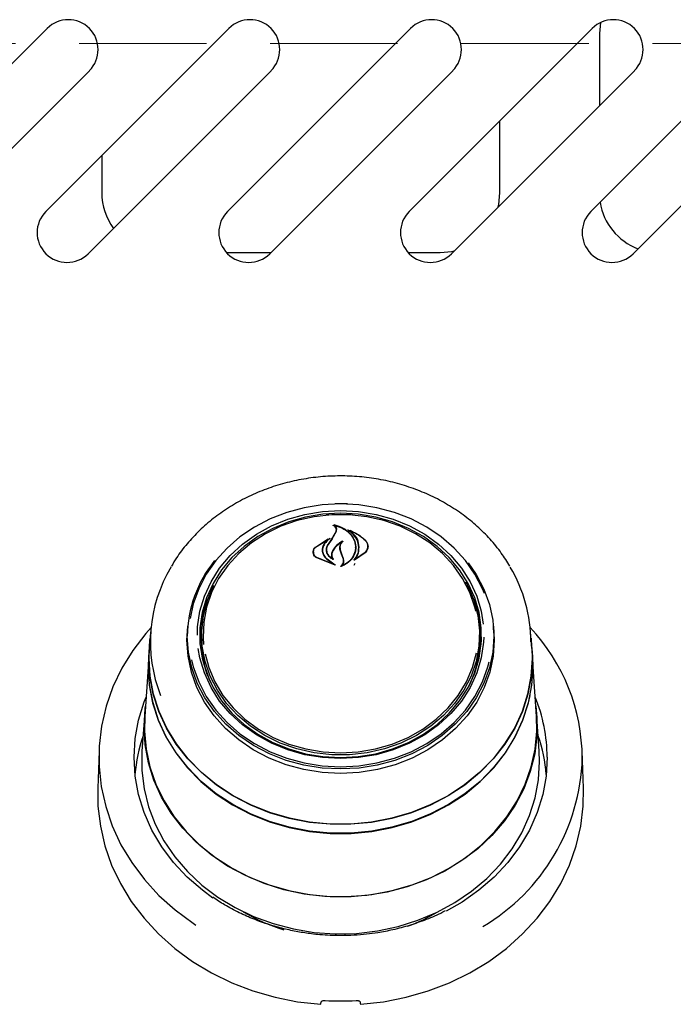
# Model space of a CAD drawing. Header units: inches. Extents: x 42 to 206, y 24 to 147.
# Tile 8 of 47: x 86.56 to 90.67, y 50.25 to 56.43. Entities that reach past the tile are written whole.
import ezdxf

# ---------------------------------------------------------------- set-up
doc = ezdxf.new("R2010")
doc.units = ezdxf.units.IN
doc.header["$LTSCALE"] = 16
doc.header["$MEASUREMENT"] = 0
doc.linetypes.add('HIDDEN', pattern=[0.075, 0.05, -0.025])
doc.layers.add('FORMAT', color=7, linetype='Continuous')

msp = doc.modelspace()

# ---------------------------------------------------------------- linework, layer by layer
at = {"color": 7, "linetype": 'Continuous', "lineweight": 25}
for p, q in [((90.2082, 56.4122), (90.2018, 56.3431)), ((85.5846, 55.2267), (86.7337, 56.3758)), ((86.7256, 55.2267), (87.8747, 56.3758)), ((87.8666, 55.2267), (89.0157, 56.3758)), ((89.0076, 55.2267), (90.1567, 56.3758)), ((90.1486, 55.2267), (91.2977, 56.3758)), ((90.2018, 56.3431), (90.2018, 55.8905)), ((86.9989, 56.1106), (85.8498, 54.9615)), ((88.1399, 56.1106), (86.9908, 54.9615)), ((89.2809, 56.1106), (88.1318, 54.9615)), ((90.4219, 56.1106), (89.2728, 54.9615)), ((91.5629, 56.1106), (90.4138, 54.9615)), ((89.5768, 55.3431), (89.5768, 55.7958)), ((87.0768, 55.5778), (87.0768, 55.3431)), ((87.8604, 54.9681), (88.1383, 54.9681)), ((89.0014, 54.9681), (89.2018, 54.9681)), ((88.4871, 53.3222), (88.5768, 53.3261)), ((88.5768, 53.3261), (88.6433, 53.3239)), ((88.5382, 53.2583), (88.5382, 53.2529)), ((88.4185, 53.1178), (88.5106, 53.1759)), ((88.42, 53.1188), (88.4979, 53.1713)), ((88.4991, 53.1701), (88.4713, 53.1369)), ((88.4994, 53.1677), (88.4994, 53.1707)), ((88.5005, 53.1371), (88.5327, 53.1854)), ((88.5309, 53.1829), (88.5484, 53.2147)), ((88.5327, 53.1854), (88.5503, 53.2184)), ((88.5505, 53.2197), (88.5505, 53.2256)), ((88.6342, 53.2246), (88.6342, 53.2201)), ((88.5736, 53.1146), (88.5736, 53.0989)), ((88.6704, 53.1168), (88.6704, 53.1185)), ((88.747, 53.1134), (88.747, 53.1248)), ((88.4059, 53.0886), (88.4059, 53.0758)), ((88.5417, 53.0066), (88.4265, 53.0513)), ((88.5333, 53.0096), (88.4277, 53.0531)), ((88.4631, 53.0986), (88.4631, 53.0904)), ((88.4899, 53.103), (88.4899, 53.1017)), ((88.49, 53.0442), (88.5343, 53.011)), ((88.4914, 53.0453), (88.5426, 53.008)), ((88.5219, 53.071), (88.5219, 53.0574)), ((88.5257, 53.0468), (88.5257, 53.0469)), ((88.5824, 53.0742), (88.5735, 53.0991)), ((88.5843, 53.0753), (88.5754, 53.1006)), ((88.5941, 53.0442), (88.5824, 53.0742)), ((88.596, 53.0446), (88.5843, 53.0753)), ((88.7315, 53.0837), (88.6633, 53.0371)), ((88.73, 53.086), (88.6701, 53.0425)), ((88.596, 53.0225), (88.596, 53.0323)), ((88.662, 53.0066), (88.6686, 53.0173)), ((88.6686, 53.0432), (88.6686, 53.0431)), ((87.6115, 52.5344), (87.6167, 52.6217)), ((87.7053, 52.6158), (87.7034, 52.588)), ((89.4502, 52.588), (89.4482, 52.6158)), ((87.3836, 52.5861), (87.3765, 52.4834)), ((87.6158, 52.61), (87.6141, 52.5859)), ((87.7018, 52.5421), (87.7034, 52.588)), ((89.5394, 52.5859), (89.5377, 52.61)), ((89.7771, 52.4834), (89.7699, 52.5861)), ((89.4599, 52.5065), (89.4608, 52.5411)), ((87.3742, 52.4835), (87.3704, 52.4297)), ((87.3743, 52.4204), (87.3765, 52.4834)), ((89.7831, 52.4297), (89.7793, 52.4835)), ((89.7853, 52.3664), (89.7831, 52.4297)), ((87.3682, 52.3668), (87.3465, 52.0564)), ((89.807, 52.0564), (89.7853, 52.3668)), ((87.3443, 52.0563), (87.329, 51.8386)), ((89.8245, 51.8386), (89.8092, 52.0563)), ((87.0594, 51.8392), (87.0513, 51.6056)), ((89.8268, 51.7731), (89.8245, 51.8386)), ((90.1023, 51.6056), (90.0941, 51.8392)), ((88.5472, 50.6909), (88.5472, 50.6809)), ((88.6063, 50.6804), (88.6063, 50.6909))]:
    msp.add_line(p, q, dxfattribs=at)
at = {"color": 7, "linetype": 'Continuous', "lineweight": 25, "flags": 128}
for points in [[(89.5663, 55.255), (89.5696, 55.2699), (89.5768, 55.3431)], [(89.2018, 54.9681), (89.2749, 54.9753), (89.2898, 54.9785)], [(88.5768, 53.3906), (88.4619, 53.3846), (88.3487, 53.3666), (88.2388, 53.337), (88.1338, 53.2961), (88.0353, 53.2445), (87.9447, 53.183), (87.8633, 53.1126), (87.7923, 53.0341), (87.7328, 52.9488), (87.6856, 52.8579), (87.6513, 52.7627), (87.6313, 52.6698)], [(88.542, 53.3928), (88.5768, 53.3933), (88.6206, 53.3925)], [(89.4803, 52.828), (89.4679, 52.8579), (89.4207, 52.9488), (89.3612, 53.0341), (89.2902, 53.1126), (89.2088, 53.183), (89.1182, 53.2445), (89.0197, 53.2961), (88.9147, 53.337), (88.8049, 53.3666), (88.6916, 53.3846), (88.5768, 53.3906)], [(87.6772, 52.5653), (87.679, 52.6191), (87.6931, 52.7162), (87.7212, 52.8109), (87.7628, 52.9019), (87.8172, 52.9876), (87.8836, 53.0668), (87.961, 53.1381), (88.048, 53.2005), (88.1434, 53.2529), (88.2456, 53.2945), (88.353, 53.3248), (88.464, 53.3431), (88.5768, 53.3492)], [(88.5768, 53.3316), (88.4658, 53.3255), (88.3565, 53.3075), (88.2507, 53.2777), (88.1501, 53.2367), (88.0562, 53.1851), (87.9705, 53.1237), (87.8944, 53.0535), (87.829, 52.9756), (87.7754, 52.8912), (87.7345, 52.8016), (87.7068, 52.7083), (87.6929, 52.6128), (87.6929, 52.5164), (87.7068, 52.4209), (87.7345, 52.3276), (87.7754, 52.238), (87.829, 52.1536), (87.8944, 52.0757), (87.9705, 52.0055), (88.0562, 51.9441), (88.1501, 51.8925), (88.2507, 51.8515), (88.3565, 51.8217), (88.4658, 51.8037), (88.5768, 51.7976), (88.6878, 51.8037), (88.797, 51.8217), (88.9028, 51.8515), (89.0034, 51.8925), (89.0973, 51.9441), (89.183, 52.0055), (89.2592, 52.0757), (89.3245, 52.1536), (89.3781, 52.238), (89.419, 52.3276), (89.4467, 52.4209), (89.4606, 52.5164), (89.4606, 52.6128), (89.4467, 52.7083), (89.419, 52.8016), (89.3781, 52.8912), (89.3245, 52.9756), (89.2592, 53.0535), (89.183, 53.1237), (89.0973, 53.1851), (89.0034, 53.2367), (88.9028, 53.2777), (88.797, 53.3075), (88.6878, 53.3255), (88.5768, 53.3316)], [(89.4251, 52.7168), (89.4189, 52.7421), (89.3874, 52.834), (89.3426, 52.9217), (89.2852, 53.0037), (89.2162, 53.0786), (89.1367, 53.1453), (89.048, 53.2026), (88.9516, 53.2497), (88.849, 53.2856), (88.7419, 53.31), (88.6321, 53.3222), (88.5214, 53.3222), (88.4116, 53.31), (88.3046, 53.2856), (88.202, 53.2497), (88.1055, 53.2026), (88.0168, 53.1453), (87.9373, 53.0786), (87.8683, 53.0037), (87.8109, 52.9217), (87.7661, 52.834), (87.7346, 52.7421), (87.7169, 52.6475), (87.7134, 52.5517), (87.7164, 52.5083)], [(88.5768, 53.3492), (88.6895, 53.3431), (88.8005, 53.3248), (88.9079, 53.2945), (89.0101, 53.2529), (89.1055, 53.2005), (89.1925, 53.1381), (89.2699, 53.0668), (89.3363, 52.9876), (89.3907, 52.9019), (89.4323, 52.8109), (89.4604, 52.7162), (89.4731, 52.636)], [(89.3785, 53.0211), (89.4292, 52.9471), (89.4769, 52.8552), (89.5115, 52.7591), (89.5324, 52.6601), (89.5395, 52.5596), (89.5324, 52.4591), (89.5115, 52.3601), (89.4769, 52.264), (89.4292, 52.1722), (89.369, 52.086), (89.2973, 52.0067), (89.2151, 51.9356), (89.1236, 51.8735), (89.0241, 51.8214), (88.9181, 51.7801), (88.8071, 51.7501), (88.6928, 51.732), (88.5768, 51.7259), (88.4607, 51.732), (88.3464, 51.7501), (88.2354, 51.7801), (88.1294, 51.8214), (88.0299, 51.8735), (87.9384, 51.9356), (87.8562, 52.0067), (87.7845, 52.086), (87.7243, 52.1722), (87.6766, 52.264), (87.642, 52.3601), (87.6211, 52.4591), (87.6141, 52.5596), (87.6141, 52.5596)], [(89.3612, 52.9019), (89.3751, 52.8761), (89.4137, 52.7852), (89.4386, 52.6907), (89.4494, 52.5943), (89.4458, 52.4975), (89.4279, 52.4018), (89.3961, 52.3089), (89.3508, 52.2203), (89.2928, 52.1375), (89.2231, 52.0618), (89.1427, 51.9944), (89.053, 51.9364), (88.9556, 51.8889), (88.8519, 51.8525), (88.7436, 51.8279), (88.6327, 51.8155), (88.5208, 51.8155), (88.4099, 51.8279), (88.3017, 51.8525), (88.198, 51.8889), (88.1005, 51.9364), (88.0108, 51.9944), (87.9305, 52.0618), (87.8607, 52.1375), (87.8027, 52.2203), (87.7574, 52.3089), (87.7256, 52.4018), (87.7077, 52.4975), (87.7042, 52.5943), (87.7149, 52.6907), (87.7398, 52.7852), (87.7784, 52.8761), (87.78, 52.8793)], [(87.3861, 52.615), (87.3526, 52.5769), (87.2717, 52.4709), (87.2029, 52.3587), (87.147, 52.2412), (87.1044, 52.1197), (87.0756, 51.9951), (87.0608, 51.8687), (87.0602, 51.7417), (87.0737, 51.6152), (87.1013, 51.4905), (87.1426, 51.3686), (87.1973, 51.2507), (87.2649, 51.138), (87.3447, 51.0314), (87.4361, 50.932), (87.5381, 50.8407), (87.6498, 50.7584), (87.6683, 50.7462)], [(89.5368, 52.6217), (89.5421, 52.5344), (89.535, 52.4337), (89.514, 52.3344), (89.4793, 52.238), (89.4315, 52.1459), (89.3712, 52.0596), (89.2993, 51.9801), (89.2169, 51.9087), (89.1251, 51.8465), (89.0254, 51.7942), (88.9191, 51.7528), (88.8078, 51.7228), (88.6931, 51.7046), (88.5768, 51.6985), (88.4604, 51.7046), (88.3457, 51.7228), (88.2345, 51.7528), (88.1282, 51.7942), (88.0284, 51.8465), (87.9366, 51.9087), (87.8542, 51.9801), (87.7823, 52.0596), (87.722, 52.1459), (87.6742, 52.238), (87.6395, 52.3344), (87.6185, 52.4337), (87.6115, 52.5344)], [(89.4761, 52.5532), (89.4745, 52.5213), (89.4604, 52.4242), (89.4323, 52.3295), (89.3907, 52.2385), (89.3363, 52.1528), (89.2699, 52.0736), (89.1925, 52.0023), (89.1055, 51.94), (89.0101, 51.8875), (88.9079, 51.8459), (88.8005, 51.8156), (88.6895, 51.7973), (88.5768, 51.7912), (88.464, 51.7973), (88.353, 51.8156), (88.2456, 51.8459), (88.1434, 51.8875), (88.048, 51.94), (87.961, 52.0023), (87.8836, 52.0736), (87.8172, 52.1528), (87.7628, 52.2385), (87.7212, 52.3295), (87.6931, 52.4242), (87.6828, 52.4832)], [(87.372, 52.4204), (87.379, 52.5332), (87.381, 52.5476)], [(89.7726, 52.5476), (89.7745, 52.5332), (89.7815, 52.4204), (89.7745, 52.3076), (89.7534, 52.1961), (89.7185, 52.0872), (89.6702, 51.9823), (89.6091, 51.8825), (89.5359, 51.789), (89.4514, 51.7029), (89.3567, 51.6252), (89.2529, 51.5568), (89.1411, 51.4986), (89.0227, 51.4511), (88.8991, 51.415), (88.7717, 51.3908), (88.642, 51.3785), (88.5115, 51.3785), (88.3818, 51.3908), (88.2544, 51.415), (88.1308, 51.4511), (88.0124, 51.4986), (87.9006, 51.5568), (87.7968, 51.6252), (87.7021, 51.7029), (87.6176, 51.789), (87.5444, 51.8825), (87.4833, 51.9823), (87.435, 52.0872), (87.4001, 52.1961), (87.379, 52.3076), (87.372, 52.4204), (87.372, 52.4204)], [(87.3704, 52.4297), (87.3682, 52.3664), (87.3753, 52.2532), (87.3964, 52.1414), (87.4315, 52.0322), (87.4799, 51.9269), (87.5412, 51.8268), (87.6146, 51.733), (87.6993, 51.6466), (87.7943, 51.5687), (87.8985, 51.5001), (88.0107, 51.4417), (88.1294, 51.3941), (88.2534, 51.3579), (88.3812, 51.3335), (88.5113, 51.3213), (88.6422, 51.3213), (88.7723, 51.3335), (88.9001, 51.3579), (89.0241, 51.3941), (89.1429, 51.4417), (89.255, 51.5001), (89.3592, 51.5687), (89.4542, 51.6466), (89.5389, 51.733), (89.6123, 51.8268), (89.6736, 51.9269), (89.7221, 52.0322), (89.7571, 52.1414), (89.7782, 52.2532), (89.7853, 52.3664), (89.7853, 52.3664)], [(89.7771, 52.4834), (89.7793, 52.4204), (89.7722, 52.3078), (89.7511, 52.1965), (89.7163, 52.0879), (89.6681, 51.9831), (89.6071, 51.8835), (89.5341, 51.7902), (89.4498, 51.7042), (89.3552, 51.6267), (89.2516, 51.5584), (89.14, 51.5003), (89.0218, 51.453), (88.8985, 51.417), (88.7713, 51.3927), (88.6419, 51.3805), (88.5117, 51.3805), (88.3822, 51.3927), (88.2551, 51.417), (88.1317, 51.453), (88.0135, 51.5003), (87.9019, 51.5584), (87.7983, 51.6267), (87.7037, 51.7042), (87.6195, 51.7902), (87.5464, 51.8835), (87.4854, 51.9831), (87.4372, 52.0879), (87.4024, 52.1965), (87.3813, 52.3078), (87.3743, 52.4204)], [(87.7253, 52.4496), (87.7486, 52.3628), (87.7869, 52.2728), (87.8381, 52.1878), (87.9014, 52.1092), (87.9758, 52.0383), (88.0601, 51.9761), (88.1529, 51.9238), (88.2526, 51.8822), (88.3576, 51.852), (88.4663, 51.8337), (88.5768, 51.8275)], [(88.5768, 51.8275), (88.6872, 51.8337), (88.7959, 51.852), (88.9009, 51.8822), (89.0007, 51.9238), (89.0934, 51.9761), (89.1777, 52.0383), (89.2521, 52.1092), (89.3155, 52.1878), (89.3667, 52.2728), (89.4049, 52.3628), (89.4294, 52.4555)], [(89.7652, 52.1876), (89.7549, 52.1423), (89.72, 52.0333), (89.6716, 51.9282), (89.6104, 51.8283), (89.5371, 51.7346), (89.4526, 51.6484), (89.3577, 51.5706), (89.2537, 51.5022), (89.1418, 51.4438), (89.0233, 51.3963), (88.8995, 51.3602), (88.7719, 51.3359), (88.6421, 51.3237), (88.5114, 51.3237), (88.3816, 51.3359), (88.254, 51.3602), (88.1302, 51.3963), (88.0117, 51.4438), (87.8998, 51.5022), (87.7958, 51.5706), (87.701, 51.6484), (87.6164, 51.7346), (87.5431, 51.8283), (87.4819, 51.9282), (87.4336, 52.0333), (87.3986, 52.1423), (87.3775, 52.2539), (87.3704, 52.3669), (87.3707, 52.3908)], [(87.6401, 52.4123), (87.6513, 52.3677), (87.6856, 52.2725), (87.7328, 52.1816), (87.7923, 52.0963), (87.8633, 52.0178), (87.9447, 51.9474), (88.0353, 51.8859), (88.1338, 51.8343), (88.2388, 51.7934), (88.3487, 51.7638), (88.4619, 51.7458), (88.5768, 51.7398), (88.6916, 51.7458), (88.8049, 51.7638), (88.9147, 51.7934), (89.0197, 51.8343), (89.1182, 51.8859), (89.2088, 51.9474), (89.2902, 52.0178), (89.3612, 52.0963), (89.4207, 52.1816), (89.4679, 52.2725), (89.5022, 52.3677), (89.5101, 52.3979)], [(87.7749, 50.9158), (87.7085, 50.9642), (87.6125, 51.0474), (87.527, 51.1388), (87.453, 51.2375), (87.3914, 51.3423), (87.3427, 51.4521), (87.3075, 51.5657), (87.2863, 51.6819), (87.2792, 51.7993), (87.2863, 51.9168), (87.3075, 52.033), (87.3427, 52.1466), (87.355, 52.1777)], [(87.342, 51.9916), (87.349, 52.1053), (87.3509, 52.1196)], [(89.8026, 52.1196), (89.8097, 52.0485), (89.8097, 51.9347), (89.7958, 51.8215), (89.768, 51.7103), (89.7267, 51.6022), (89.6724, 51.4986), (89.6057, 51.4005), (89.5273, 51.3091), (89.4381, 51.2255), (89.3392, 51.1505), (89.2317, 51.0851), (89.1167, 51.03), (88.9956, 50.9857), (88.8698, 50.9529), (88.7406, 50.9318), (88.6096, 50.9227), (88.4782, 50.9257), (88.348, 50.9408), (88.2203, 50.9678), (88.0967, 51.0064), (87.9785, 51.0562), (87.867, 51.1166), (87.7637, 51.1869), (87.6695, 51.2663), (87.5856, 51.3539), (87.513, 51.4488), (87.4524, 51.5498), (87.4045, 51.6558), (87.3699, 51.7656), (87.349, 51.878), (87.342, 51.9916), (87.342, 51.9916)], [(87.3465, 52.0564), (87.3447, 51.9635), (87.3551, 51.8502), (87.3794, 51.7385), (87.4173, 51.6298), (87.4683, 51.5251), (87.5319, 51.4257), (87.6073, 51.3327), (87.6937, 51.2472), (87.7901, 51.1701), (87.8954, 51.1024), (88.0084, 51.0447), (88.1279, 50.9978), (88.2525, 50.9621), (88.3807, 50.9381), (88.5112, 50.926), (88.6424, 50.926), (88.7728, 50.9381), (88.901, 50.9621), (89.0256, 50.9978), (89.1451, 51.0447), (89.2581, 51.1024), (89.3634, 51.1701), (89.4598, 51.2472), (89.5462, 51.3327), (89.6216, 51.4257), (89.6852, 51.5251), (89.7362, 51.6298), (89.7741, 51.7385), (89.7984, 51.8502), (89.8089, 51.9635), (89.807, 52.0564)], [(87.329, 51.8386), (87.3285, 51.8307), (87.3285, 51.7155), (87.3427, 51.6009), (87.3708, 51.4883), (87.4126, 51.3789), (87.4676, 51.274), (87.5351, 51.1747), (87.6145, 51.0822), (87.7047, 50.9975), (87.8049, 50.9217), (87.9137, 50.8554), (88.0301, 50.7996), (88.1527, 50.7548), (88.2801, 50.7215), (88.4108, 50.7002), (88.5435, 50.691), (88.6765, 50.694), (88.8084, 50.7093), (88.9376, 50.7367), (89.0628, 50.7758), (89.1824, 50.8262), (89.2952, 50.8873), (89.3999, 50.9584), (89.4952, 51.0388), (89.5801, 51.1275), (89.6537, 51.2236), (89.715, 51.3258), (89.7635, 51.4331), (89.7985, 51.5443), (89.8197, 51.6581), (89.8268, 51.7731), (89.8268, 51.7731)], [(89.8743, 51.7993), (89.8672, 51.6819), (89.846, 51.5657), (89.8108, 51.4521), (89.7622, 51.3423), (89.7005, 51.2375), (89.6265, 51.1388), (89.541, 51.0474), (89.445, 50.9642), (89.3395, 50.8902), (89.2399, 50.8334)], [(87.0513, 51.6056), (87.0528, 51.4935), (87.0678, 51.3679), (87.0965, 51.244), (87.1387, 51.1231), (87.194, 51.0062), (87.262, 50.8945), (87.342, 50.7888), (87.4333, 50.6903), (87.535, 50.5998), (87.6463, 50.518), (87.766, 50.4459), (87.8931, 50.384), (88.0265, 50.3329), (88.1649, 50.293), (88.3071, 50.2648), (88.4518, 50.2484)], [(88.7018, 50.2484), (88.8464, 50.2648), (88.9886, 50.293), (89.127, 50.3329), (89.2604, 50.384), (89.3875, 50.4459), (89.5073, 50.518), (89.6185, 50.5998), (89.7202, 50.6903), (89.8115, 50.7888), (89.8915, 50.8945), (89.9595, 51.0062), (90.0148, 51.1231), (90.0571, 51.244), (90.0858, 51.3679), (90.1007, 51.4935), (90.1023, 51.6056)]]:
    msp.add_lwpolyline(points, dxfattribs=at)
at = {"color": 7, "linetype": 'Continuous', "lineweight": 25}
for centre, radius, start, end in [((86.8663, 56.2432), 0.1875, 315, 135), ((88.0073, 56.2432), 0.1875, 315, 135), ((89.1483, 56.2432), 0.1875, 315, 135), ((90.2893, 56.2432), 0.1875, 315, 135), ((87.4518, 55.3431), 0.375, 180, 216.38695), ((90.5768, 55.3431), 0.375, 188.99567, 249.34019), ((86.8582, 55.0941), 0.1875, 135, 315), ((87.9992, 55.0941), 0.1875, 135, 315), ((89.1402, 55.0941), 0.1875, 135, 315), ((90.2812, 55.0941), 0.1875, 135, 315), ((96.1622, 47.926), 9.2667, 145.43892, 145.79172), ((88.2957, 52.524), 0.9137, 149.02788, 201.59538), ((88.3785, 52.552), 0.7645, 140.91744, 179.43212), ((88.8453, 52.5196), 0.9268, 0.24129, 30.67799), ((88.3653, 52.5407), 0.6725, 156.86183, 182.91012), ((88.7853, 52.54), 0.6754, 0.09862, 23.09483), ((88.8798, 51.7853), 1.215, 0.39496, 43.07139), ((88.7802, 52.5434), 0.6715, 333.21945, 3.80786), ((88.3762, 52.5443), 0.6745, 180.18728, 206.74267), ((88.882, 51.7974), 0.9923, 0.11171, 22.53743), ((88.2695, 51.6141), 0.9872, 161.05253, 175.54991), ((88.884, 51.6141), 0.9872, 4.45009, 18.94747), ((88.8216, 51.8329), 1.2738, 300.62074, 358.23551), ((88.5517, 51.8195), 1.1511, 239.38901, 253.31273), ((88.6084, 51.8063), 1.1364, 290.03736, 300.66408), ((88.5768, 52.0305), 1.7608, 266.81861, 273.18139)]:
    msp.add_arc(centre, radius, start, end, dxfattribs=at)
for centre, major_axis, start_param, end_param in [((88.2648, 50.4974), (1.5475, 9.0333), 4.689058, 4.69059), ((88.8887, 50.4974), (-1.5475, 9.0333), 1.592595, 1.594127)]:
    msp.add_ellipse(centre, major_axis=major_axis, ratio=0.024697, start_param=start_param, end_param=end_param, dxfattribs=at)
for points, knots in [([(89.64, 52.9985), (89.6226, 53.0266), (89.586, 53.086), (89.517, 53.1697), (89.4368, 53.2501), (89.3474, 53.3227), (89.2499, 53.3871), (89.1454, 53.4425), (89.035, 53.4883), (88.9197, 53.5241), (88.8009, 53.5494), (88.6797, 53.564), (88.5574, 53.5677), (88.4353, 53.5605), (88.3146, 53.5425), (88.1966, 53.5138), (88.0826, 53.4748), (87.9738, 53.4257), (87.8712, 53.3672), (87.776, 53.2998), (87.689, 53.2244), (87.6119, 53.1412), (87.5535, 53.0662), (87.5253, 53.0171), (87.5155, 52.9999)], [0, 0, 0, 0, 0.041689, 0.088111, 0.134593, 0.181131, 0.227717, 0.274343, 0.321001, 0.367685, 0.414387, 0.461104, 0.507831, 0.554567, 0.601309, 0.648053, 0.694797, 0.741535, 0.788262, 0.834971, 0.881651, 0.928292, 0.974883, 1, 1, 1, 1]), ([(88.5306, 53.2556), (88.5305, 53.2557), (88.5303, 53.2558), (88.5302, 53.2561), (88.5302, 53.2563), (88.5302, 53.2566), (88.5304, 53.2568), (88.5307, 53.257), (88.5311, 53.257), (88.5313, 53.257), (88.5314, 53.257), (88.5314, 53.257)], [0, 0, 0, 0, 0.122958, 0.245848, 0.370364, 0.495902, 0.620786, 0.743612, 0.86394, 0.982468, 1, 1, 1, 1]), ([(88.5484, 53.2147), (88.5495, 53.2189), (88.5517, 53.2274), (88.5477, 53.2401), (88.54, 53.2497), (88.5331, 53.254), (88.5306, 53.2556)], [0, 0, 0, 0, 0.278319, 0.5566035, 0.8352839, 1, 1, 1, 1]), ([(88.5314, 53.257), (88.5497, 53.252), (88.5881, 53.2415), (88.6344, 53.2081), (88.657, 53.1767), (88.6643, 53.1585), (88.6652, 53.1562)], [0, 0, 0, 0, 0.296384, 0.623257, 0.953009, 1, 1, 1, 1]), ([(88.5395, 53.2591), (88.5394, 53.2591), (88.5392, 53.2592), (88.5389, 53.2591), (88.5386, 53.259), (88.5384, 53.2588), (88.5382, 53.2585), (88.5382, 53.2582), (88.5383, 53.258), (88.5384, 53.2579), (88.5385, 53.2578)], [0, 0, 0, 0, 0.125682, 0.251371, 0.377027, 0.503505, 0.631368, 0.760594, 0.890567, 1, 1, 1, 1]), ([(88.5503, 53.2184), (88.5514, 53.2229), (88.5537, 53.2319), (88.5496, 53.2455), (88.5432, 53.2538), (88.5389, 53.2575), (88.5385, 53.2578)], [0, 0, 0, 0, 0.322031, 0.64419, 0.966616, 1, 1, 1, 1]), ([(88.5395, 53.2591), (88.5578, 53.253), (88.5955, 53.2405), (88.64, 53.2046), (88.6556, 53.1737), (88.6632, 53.1585)], [0, 0, 0, 0, 0.321882, 0.666054, 1, 1, 1, 1]), ([(88.5117, 53.1746), (88.5015, 53.1665), (88.4862, 53.1543), (88.4764, 53.1391), (88.4731, 53.134)], [0, 0, 0, 0, 0.666173, 1, 1, 1, 1]), ([(88.4991, 53.1701), (88.4992, 53.1702), (88.4993, 53.1703), (88.4994, 53.1706), (88.4994, 53.1709), (88.4992, 53.1711), (88.499, 53.1713), (88.4987, 53.1714), (88.4983, 53.1715), (88.4981, 53.1714), (88.4979, 53.1714), (88.4979, 53.1713)], [0, 0, 0, 0, 0.118329, 0.236631, 0.355578, 0.474929, 0.59401, 0.712266, 0.829512, 0.946013, 1, 1, 1, 1]), ([(88.5106, 53.1759), (88.5107, 53.1759), (88.5109, 53.176), (88.5113, 53.176), (88.5116, 53.1759), (88.5118, 53.1757), (88.512, 53.1755), (88.5121, 53.1752), (88.5121, 53.175), (88.5119, 53.1748), (88.5118, 53.1746), (88.5117, 53.1746)], [0, 0, 0, 0, 0.113231, 0.226474, 0.339585, 0.453555, 0.569121, 0.686353, 0.8046, 0.922734, 1, 1, 1, 1]), ([(88.6221, 53.2257), (88.622, 53.2258), (88.6219, 53.2259), (88.6217, 53.2262), (88.6217, 53.2264), (88.6218, 53.2267), (88.622, 53.2269), (88.6223, 53.2271), (88.6226, 53.2271), (88.6229, 53.2271), (88.6231, 53.2271), (88.6231, 53.227)], [0, 0, 0, 0, 0.1174, 0.234738, 0.353577, 0.473635, 0.593524, 0.711905, 0.828134, 0.942556, 1, 1, 1, 1]), ([(88.6895, 53.0929), (88.6905, 53.1092), (88.6925, 53.1419), (88.669, 53.1879), (88.6409, 53.2141), (88.6235, 53.2249), (88.6221, 53.2257)], [0, 0, 0, 0, 0.324347, 0.648697, 0.972588, 1, 1, 1, 1]), ([(88.6231, 53.227), (88.6492, 53.2162), (88.6901, 53.1992), (88.7205, 53.1718), (88.7315, 53.1618)], [0, 0, 0, 0, 0.635991, 1, 1, 1, 1]), ([(88.6356, 53.2253), (88.6355, 53.2253), (88.6353, 53.2254), (88.6349, 53.2253), (88.6346, 53.2252), (88.6344, 53.2251), (88.6342, 53.2248), (88.6341, 53.2246), (88.6342, 53.2243), (88.6343, 53.2241), (88.6344, 53.224), (88.6345, 53.224)], [0, 0, 0, 0, 0.1163552, 0.2327177, 0.3490124, 0.4659418, 0.5840011, 0.7032071, 0.8230762, 0.942819, 1, 1, 1, 1]), ([(88.6915, 53.0938), (88.6924, 53.1106), (88.6944, 53.1441), (88.6727, 53.1903), (88.6466, 53.2133), (88.6345, 53.224)], [0, 0, 0, 0, 0.348804, 0.697654, 1, 1, 1, 1]), ([(88.6356, 53.2253), (88.6609, 53.213), (88.6961, 53.1961), (88.7225, 53.171), (88.73, 53.1639)], [0, 0, 0, 0, 0.718758, 1, 1, 1, 1]), ([(88.4265, 53.0513), (88.4217, 53.0548), (88.4121, 53.0617), (88.4045, 53.0763), (88.4031, 53.0919), (88.408, 53.1065), (88.4152, 53.1143), (88.4185, 53.1178)], [0, 0, 0, 0, 0.206317, 0.412583, 0.61997, 0.827569, 1, 1, 1, 1]), ([(88.4277, 53.0531), (88.4231, 53.0566), (88.4139, 53.0634), (88.4065, 53.0778), (88.4052, 53.0931), (88.4098, 53.1076), (88.4168, 53.1153), (88.42, 53.1188)], [0, 0, 0, 0, 0.2056594, 0.4113966, 0.6177773, 0.8242817, 1, 1, 1, 1]), ([(88.4713, 53.1369), (88.4671, 53.1275), (88.4616, 53.1154), (88.4612, 53.1027), (88.4611, 53.0999)], [0, 0, 0, 0, 0.775744, 1, 1, 1, 1]), ([(88.4731, 53.134), (88.4689, 53.125), (88.4636, 53.1134), (88.4632, 53.1013), (88.4631, 53.0986)], [0, 0, 0, 0, 0.779129, 1, 1, 1, 1]), ([(88.529, 53.0414), (88.5219, 53.0459), (88.5067, 53.0553), (88.492, 53.0762), (88.4862, 53.1003), (88.4899, 53.1209), (88.4965, 53.132), (88.4987, 53.1358)], [0, 0, 0, 0, 0.199029, 0.425617, 0.654006, 0.8841, 1, 1, 1, 1]), ([(88.5241, 53.0463), (88.5176, 53.0511), (88.5038, 53.0616), (88.4916, 53.0833), (88.4884, 53.1078), (88.4936, 53.1261), (88.4993, 53.1352), (88.5005, 53.1371)], [0, 0, 0, 0, 0.211272, 0.452056, 0.6939, 0.936584, 1, 1, 1, 1]), ([(88.5894, 53.1562), (88.5755, 53.1477), (88.5505, 53.1324), (88.535, 53.1103), (88.5281, 53.1004)], [0, 0, 0, 0, 0.554435, 1, 1, 1, 1]), ([(88.5817, 53.1476), (88.5684, 53.1386), (88.5476, 53.1244), (88.5346, 53.1054), (88.5299, 53.0986)], [0, 0, 0, 0, 0.641489, 1, 1, 1, 1]), ([(88.5735, 53.0991), (88.5724, 53.1066), (88.5702, 53.1216), (88.5767, 53.1377), (88.5823, 53.1454), (88.5832, 53.1466)], [0, 0, 0, 0, 0.456278, 0.912535, 1, 1, 1, 1]), ([(88.5754, 53.1006), (88.5744, 53.108), (88.5722, 53.1229), (88.5795, 53.1418), (88.5877, 53.1515), (88.5907, 53.155)], [0, 0, 0, 0, 0.387704, 0.775509, 1, 1, 1, 1]), ([(88.5894, 53.1562), (88.5895, 53.1562), (88.5897, 53.1563), (88.5901, 53.1563), (88.5904, 53.1562), (88.5907, 53.1561), (88.5909, 53.1559), (88.591, 53.1556), (88.591, 53.1553), (88.5909, 53.1551), (88.5908, 53.155), (88.5907, 53.155)], [0, 0, 0, 0, 0.119189, 0.238395, 0.35727, 0.476272, 0.595953, 0.716576, 0.837999, 0.959726, 1, 1, 1, 1]), ([(88.6632, 53.1585), (88.6672, 53.1427), (88.6726, 53.1213), (88.6688, 53.0998), (88.6678, 53.0941)], [0, 0, 0, 0, 0.736127, 1, 1, 1, 1]), ([(88.6652, 53.1562), (88.6692, 53.1406), (88.6747, 53.1194), (88.6708, 53.0982), (88.6698, 53.0926)], [0, 0, 0, 0, 0.73988, 1, 1, 1, 1]), ([(88.73, 53.1639), (88.7347, 53.158), (88.7443, 53.1461), (88.7483, 53.1248), (88.7444, 53.1036), (88.7348, 53.0919), (88.73, 53.086)], [0, 0, 0, 0, 0.249256, 0.498559, 0.748955, 1, 1, 1, 1]), ([(88.7315, 53.1618), (88.7364, 53.1558), (88.7463, 53.1438), (88.7504, 53.1225), (88.7463, 53.1013), (88.7364, 53.0896), (88.7315, 53.0837)], [0, 0, 0, 0, 0.2496946, 0.4993066, 0.7508209, 1, 1, 1, 1]), ([(88.4611, 53.0999), (88.4622, 53.0911), (88.4644, 53.0735), (88.4774, 53.055), (88.4875, 53.0464), (88.49, 53.0442)], [0, 0, 0, 0, 0.4270579, 0.8542564, 1, 1, 1, 1]), ([(88.4631, 53.0986), (88.4642, 53.0901), (88.4663, 53.0732), (88.4792, 53.0555), (88.489, 53.0473), (88.4914, 53.0453)], [0, 0, 0, 0, 0.429095, 0.858259, 1, 1, 1, 1]), ([(88.5281, 53.1004), (88.5249, 53.0934), (88.5186, 53.0794), (88.52, 53.0606), (88.5243, 53.0504), (88.5256, 53.0472)], [0, 0, 0, 0, 0.407828, 0.815767, 1, 1, 1, 1]), ([(88.5299, 53.0986), (88.5268, 53.0919), (88.5206, 53.0784), (88.5221, 53.0585), (88.528, 53.0472), (88.5304, 53.0425)], [0, 0, 0, 0, 0.368991, 0.737957, 1, 1, 1, 1]), ([(88.5241, 53.0463), (88.5242, 53.0462), (88.5244, 53.0461), (88.5247, 53.0461), (88.525, 53.0461), (88.5253, 53.0463), (88.5255, 53.0465), (88.5257, 53.0467), (88.5257, 53.047), (88.5256, 53.0472), (88.5256, 53.0472)], [0, 0, 0, 0, 0.128671, 0.257359, 0.385695, 0.513899, 0.642393, 0.771469, 0.901171, 1, 1, 1, 1]), ([(88.5786, 52.999), (88.5814, 53.0015), (88.5886, 53.0079), (88.5953, 53.021), (88.5968, 53.0341), (88.5948, 53.0417), (88.5941, 53.0442)], [0, 0, 0, 0, 0.205998, 0.524653, 0.8451, 1, 1, 1, 1]), ([(88.6698, 53.0926), (88.6647, 53.0785), (88.6547, 53.0501), (88.6209, 53.0172), (88.5923, 53.0036), (88.5798, 52.9977)], [0, 0, 0, 0, 0.359986, 0.720088, 1, 1, 1, 1]), ([(88.5868, 53.0035), (88.5895, 53.0071), (88.5957, 53.0154), (88.5992, 53.03), (88.597, 53.04), (88.596, 53.0446)], [0, 0, 0, 0, 0.292797, 0.676008, 1, 1, 1, 1]), ([(88.6678, 53.0941), (88.6628, 53.0798), (88.6529, 53.0512), (88.6218, 53.0203), (88.5973, 53.0072), (88.5881, 53.0023)], [0, 0, 0, 0, 0.384901, 0.76993, 1, 1, 1, 1]), ([(88.662, 53.0383), (88.6706, 53.0498), (88.6833, 53.0671), (88.688, 53.0865), (88.6895, 53.0929)], [0, 0, 0, 0, 0.670266, 1, 1, 1, 1]), ([(88.6687, 53.0436), (88.6766, 53.056), (88.6868, 53.0721), (88.6906, 53.0897), (88.6915, 53.0938)], [0, 0, 0, 0, 0.76638, 1, 1, 1, 1]), ([(88.5304, 53.0425), (88.5305, 53.0424), (88.5306, 53.0422), (88.5305, 53.0419), (88.5304, 53.0417), (88.5302, 53.0415), (88.5299, 53.0413), (88.5296, 53.0413), (88.5292, 53.0413), (88.5291, 53.0414), (88.529, 53.0414)], [0, 0, 0, 0, 0.130327, 0.260648, 0.391015, 0.52077, 0.649482, 0.777186, 0.904362, 1, 1, 1, 1]), ([(88.5426, 53.008), (88.5426, 53.0079), (88.5428, 53.0078), (88.5429, 53.0075), (88.5429, 53.0072), (88.5428, 53.007), (88.5426, 53.0067), (88.5423, 53.0066), (88.542, 53.0065), (88.5418, 53.0066), (88.5417, 53.0066)], [0, 0, 0, 0, 0.1253034, 0.2505846, 0.3763632, 0.5023479, 0.627958, 0.7527781, 0.8767471, 1, 1, 1, 1]), ([(88.5798, 52.9977), (88.5797, 52.9976), (88.5794, 52.9976), (88.5791, 52.9976), (88.5788, 52.9977), (88.5785, 52.9979), (88.5784, 52.9981), (88.5783, 52.9984), (88.5784, 52.9987), (88.5785, 52.9988), (88.5786, 52.9989), (88.5786, 52.999)], [0, 0, 0, 0, 0.11853, 0.237069, 0.355476, 0.47419, 0.593593, 0.71377, 0.83447, 0.955209, 1, 1, 1, 1]), ([(88.6633, 53.0371), (88.6632, 53.0371), (88.663, 53.037), (88.6627, 53.037), (88.6624, 53.0371), (88.6621, 53.0373), (88.6619, 53.0375), (88.6618, 53.0377), (88.6618, 53.038), (88.6619, 53.0382), (88.662, 53.0383)], [0, 0, 0, 0, 0.122784, 0.245592, 0.367887, 0.490065, 0.612785, 0.736474, 0.861145, 1, 1, 1, 1]), ([(88.662, 53.0066), (88.6619, 53.0065), (88.6618, 53.0064), (88.6618, 53.0062), (88.6618, 53.0062)], [0, 0, 0, 0, 0.557117, 1, 1, 1, 1]), ([(88.6687, 53.0436), (88.6687, 53.0435), (88.6686, 53.0434), (88.6686, 53.0431), (88.6687, 53.0428), (88.6689, 53.0426), (88.6692, 53.0424), (88.6695, 53.0423), (88.6698, 53.0424), (88.67, 53.0424), (88.6701, 53.0425)], [0, 0, 0, 0, 0.12555, 0.251096, 0.376667, 0.501883, 0.626495, 0.750523, 0.874242, 1, 1, 1, 1]), ([(88.5768, 50.6796), (88.5333, 50.6806), (88.4723, 50.6821), (88.3828, 50.6917), (88.3068, 50.7032), (88.2175, 50.7224), (88.1256, 50.7483), (88.0318, 50.7818), (87.9385, 50.8232), (87.8514, 50.869), (87.7983, 50.9042), (87.7738, 50.9205)], [0, 0, 0, 0, 0.150331, 0.211212, 0.31224, 0.417127, 0.529626, 0.647041, 0.768305, 0.892592, 1, 1, 1, 1]), ([(89.2333, 50.8343), (89.2282, 50.8315), (89.1905, 50.8107), (89.1157, 50.7798), (89.0113, 50.7427), (88.9091, 50.7158), (88.819, 50.6985), (88.7376, 50.6877), (88.6596, 50.6809), (88.605, 50.6801), (88.5768, 50.6796)], [0, 0, 0, 0, 0.026221, 0.19485, 0.360216, 0.518304, 0.659152, 0.761988, 0.877149, 1, 1, 1, 1]), ([(88.4541, 50.2622), (88.4547, 50.2636), (88.4557, 50.2664), (88.4606, 50.2697), (88.4674, 50.2719), (88.474, 50.2726), (88.4779, 50.2725), (88.479, 50.2724)], [0, 0, 0, 0, 0.2264726, 0.4529363, 0.6796769, 0.9070377, 1, 1, 1, 1]), ([(88.6745, 50.2724), (88.6773, 50.2725), (88.6829, 50.2725), (88.6904, 50.2707), (88.6961, 50.2678), (88.6987, 50.2648), (88.6992, 50.2628), (88.6994, 50.2622)], [0, 0, 0, 0, 0.227896, 0.455801, 0.683433, 0.910456, 1, 1, 1, 1])]:
    msp.add_open_spline(points, degree=3, knots=knots, dxfattribs=at)
at = {"layer": 'FORMAT', "linetype": 'HIDDEN', "lineweight": 18}
msp.add_line((47.3348, 56.2815), (205.7069, 56.2815), dxfattribs=at)

doc.saveas('drawing.dxf')
